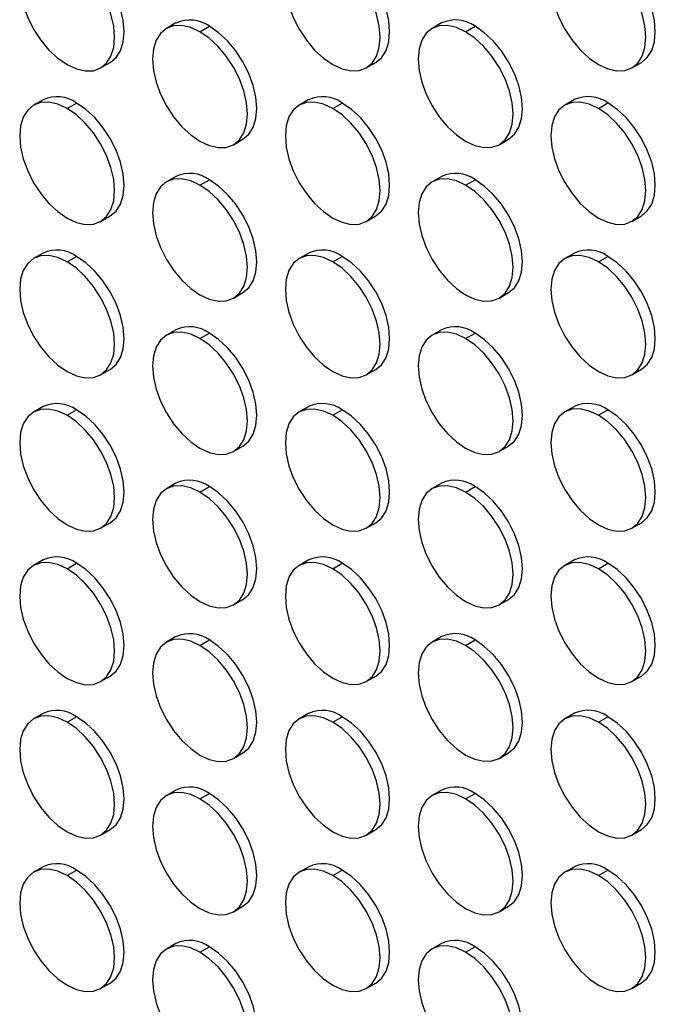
# Model space of a CAD drawing. Header units: millimetres. Extents: x 0 to 2794, y 0 to 2159.
# Tile 16 of 44: x 2088 to 2183, y 1575 to 1722. Entities that reach past the tile are written whole.
import ezdxf

# ---------------------------------------------------------------- set-up
doc = ezdxf.new("R2010")
doc.units = ezdxf.units.MM
doc.header["$LTSCALE"] = 10

msp = doc.modelspace()

# ---------------------------------------------------------------- linework, layer by layer
for p, q in [((2111.31, 1721.29), (2109.9, 1720.47)), ((2150.91, 1721.29), (2149.5, 1720.48)), ((2114.9, 1719.98), (2116.31, 1720.79)), ((2154.5, 1719.98), (2155.91, 1720.8)), ((2100.1, 1714.58), (2101.51, 1715.4)), ((2139.7, 1714.58), (2141.11, 1715.4)), ((2179.3, 1714.59), (2180.71, 1715.4)), ((2091.51, 1709.85), (2090.1, 1709.04)), ((2131.11, 1709.86), (2129.7, 1709.04)), ((2170.71, 1709.86), (2169.3, 1709.05)), ((2095.1, 1708.54), (2096.51, 1709.36)), ((2134.7, 1708.55), (2136.11, 1709.36)), ((2174.3, 1708.55), (2175.71, 1709.37)), ((2119.9, 1703.15), (2121.31, 1703.97)), ((2159.5, 1703.15), (2160.91, 1703.97)), ((2111.31, 1698.43), (2109.9, 1697.61)), ((2114.9, 1697.11), (2116.31, 1697.93)), ((2150.91, 1698.43), (2149.5, 1697.61)), ((2154.5, 1697.12), (2155.91, 1697.93)), ((2100.1, 1691.72), (2101.51, 1692.53)), ((2139.7, 1691.72), (2141.11, 1692.54)), ((2179.3, 1691.72), (2180.71, 1692.54)), ((2091.51, 1686.99), (2090.1, 1686.18)), ((2095.1, 1685.68), (2096.51, 1686.5)), ((2131.11, 1687), (2129.7, 1686.18)), ((2134.7, 1685.68), (2136.11, 1686.5)), ((2170.71, 1687), (2169.3, 1686.18)), ((2174.3, 1685.69), (2175.71, 1686.5)), ((2119.9, 1680.29), (2121.31, 1681.1)), ((2159.5, 1680.29), (2160.91, 1681.11)), ((2111.31, 1675.56), (2109.9, 1674.75)), ((2114.9, 1674.25), (2116.31, 1675.07)), ((2150.91, 1675.57), (2149.5, 1674.75)), ((2154.5, 1674.25), (2155.91, 1675.07)), ((2100.1, 1668.85), (2101.51, 1669.67)), ((2139.7, 1668.86), (2141.11, 1669.67)), ((2179.3, 1668.86), (2180.71, 1669.68)), ((2091.51, 1664.13), (2090.1, 1663.31)), ((2131.11, 1664.13), (2129.7, 1663.32)), ((2170.71, 1664.14), (2169.3, 1663.32)), ((2095.1, 1662.82), (2096.51, 1663.63)), ((2134.7, 1662.82), (2136.11, 1663.64)), ((2174.3, 1662.82), (2175.71, 1663.64)), ((2119.9, 1657.42), (2121.31, 1658.24)), ((2159.5, 1657.43), (2160.91, 1658.24)), ((2111.31, 1652.7), (2109.9, 1651.88)), ((2114.9, 1651.39), (2116.31, 1652.2)), ((2150.91, 1652.7), (2149.5, 1651.89)), ((2154.5, 1651.39), (2155.91, 1652.21)), ((2100.1, 1645.99), (2101.51, 1646.81)), ((2139.7, 1645.99), (2141.11, 1646.81)), ((2179.3, 1646), (2180.71, 1646.82)), ((2091.51, 1641.27), (2090.1, 1640.45)), ((2095.1, 1639.95), (2096.51, 1640.77)), ((2131.11, 1641.27), (2129.7, 1640.45)), ((2134.7, 1639.96), (2136.11, 1640.77)), ((2170.71, 1641.27), (2169.3, 1640.46)), ((2174.3, 1639.96), (2175.71, 1640.78)), ((2119.9, 1634.56), (2121.31, 1635.38)), ((2159.5, 1634.57), (2160.91, 1635.38)), ((2111.31, 1629.84), (2109.9, 1629.02)), ((2114.9, 1628.52), (2116.31, 1629.34)), ((2150.91, 1629.84), (2149.5, 1629.02)), ((2154.5, 1628.53), (2155.91, 1629.34)), ((2100.1, 1623.13), (2101.51, 1623.94)), ((2139.7, 1623.13), (2141.11, 1623.95)), ((2179.3, 1623.14), (2180.71, 1623.95)), ((2091.51, 1618.4), (2090.1, 1617.59)), ((2095.1, 1617.09), (2096.51, 1617.91)), ((2131.11, 1618.41), (2129.7, 1617.59)), ((2134.7, 1617.09), (2136.11, 1617.91)), ((2170.71, 1618.41), (2169.3, 1617.59)), ((2174.3, 1617.1), (2175.71, 1617.91)), ((2119.9, 1611.7), (2121.31, 1612.51)), ((2159.5, 1611.7), (2160.91, 1612.52)), ((2111.31, 1606.97), (2109.9, 1606.16)), ((2150.91, 1606.98), (2149.5, 1606.16)), ((2114.9, 1605.66), (2116.31, 1606.48)), ((2154.5, 1605.66), (2155.91, 1606.48)), ((2100.1, 1600.26), (2101.51, 1601.08)), ((2139.7, 1600.27), (2141.11, 1601.09)), ((2179.3, 1600.27), (2180.71, 1601.09)), ((2091.51, 1595.54), (2090.1, 1594.72)), ((2095.1, 1594.23), (2096.51, 1595.04)), ((2131.11, 1595.54), (2129.7, 1594.73)), ((2134.7, 1594.23), (2136.11, 1595.05)), ((2170.71, 1595.55), (2169.3, 1594.73)), ((2174.3, 1594.24), (2175.71, 1595.05)), ((2119.9, 1588.84), (2121.31, 1589.65)), ((2159.5, 1588.84), (2160.91, 1589.66)), ((2111.31, 1584.11), (2109.9, 1583.29)), ((2114.9, 1582.8), (2116.31, 1583.61)), ((2150.91, 1584.11), (2149.5, 1583.3)), ((2154.5, 1582.8), (2155.91, 1583.62)), ((2100.1, 1577.4), (2101.51, 1578.22)), ((2139.7, 1577.41), (2141.11, 1578.22)), ((2179.3, 1577.41), (2180.71, 1578.23))]:
    msp.add_line(p, q)
at = {"flags": 128}
for points in [[(2095.1, 1731.41), (2093.72, 1732.05), (2092.39, 1732.35), (2091.17, 1732.3), (2090.1, 1731.9), (2089.22, 1731.17), (2088.57, 1730.14), (2088.16, 1728.84), (2088.03, 1727.32), (2088.16, 1725.65), (2088.57, 1723.89), (2089.22, 1722.1), (2090.1, 1720.35), (2091.17, 1718.72), (2092.39, 1717.26), (2093.72, 1716.03), (2095.1, 1715.08)], [(2095.1, 1715.08), (2096.48, 1714.44), (2097.81, 1714.14), (2099.03, 1714.18), (2100.1, 1714.58), (2100.98, 1715.31), (2101.63, 1716.35), (2102.04, 1717.64), (2102.17, 1719.16), (2102.04, 1720.83), (2101.63, 1722.59), (2100.98, 1724.38), (2100.1, 1726.13), (2099.03, 1727.76), (2097.81, 1729.22), (2096.48, 1730.45), (2095.1, 1731.41)], [(2101.51, 1715.4), (2101.51, 1715.4), (2102.39, 1716.13), (2103.05, 1717.16), (2103.45, 1718.46), (2103.59, 1719.98), (2103.45, 1721.65), (2103.05, 1723.41), (2102.39, 1725.2), (2101.51, 1726.94), (2100.44, 1728.58), (2099.22, 1730.04), (2097.89, 1731.27), (2096.51, 1732.22)], [(2134.7, 1731.41), (2133.32, 1732.05), (2131.99, 1732.35), (2130.77, 1732.3), (2129.7, 1731.91), (2128.82, 1731.18), (2128.17, 1730.14), (2127.76, 1728.84), (2127.63, 1727.33), (2127.76, 1725.66), (2128.17, 1723.89), (2128.82, 1722.1), (2129.7, 1720.36), (2130.77, 1718.72), (2131.99, 1717.26), (2133.32, 1716.03), (2134.7, 1715.08)], [(2134.7, 1715.08), (2136.08, 1714.44), (2137.4, 1714.14), (2138.63, 1714.19), (2139.7, 1714.58), (2140.58, 1715.31), (2141.23, 1716.35), (2141.63, 1717.65), (2141.77, 1719.16), (2141.63, 1720.83), (2141.23, 1722.6), (2140.58, 1724.39), (2139.7, 1726.13), (2138.63, 1727.77), (2137.4, 1729.23), (2136.08, 1730.46), (2134.7, 1731.41)], [(2141.11, 1715.4), (2141.11, 1715.4), (2141.99, 1716.13), (2142.65, 1717.17), (2143.05, 1718.46), (2143.18, 1719.98), (2143.05, 1721.65), (2142.65, 1723.41), (2141.99, 1725.2), (2141.11, 1726.95), (2140.04, 1728.58), (2138.82, 1730.04), (2137.49, 1731.27), (2136.11, 1732.23)], [(2174.3, 1731.41), (2172.92, 1732.05), (2171.59, 1732.35), (2170.37, 1732.31), (2169.3, 1731.91), (2168.42, 1731.18), (2167.76, 1730.14), (2167.36, 1728.85), (2167.22, 1727.33), (2167.36, 1725.66), (2167.76, 1723.9), (2168.42, 1722.11), (2169.3, 1720.36), (2170.37, 1718.73), (2171.59, 1717.27), (2172.92, 1716.04), (2174.3, 1715.08)], [(2174.3, 1715.08), (2175.68, 1714.44), (2177, 1714.14), (2178.22, 1714.19), (2179.3, 1714.59), (2180.18, 1715.32), (2180.83, 1716.35), (2181.23, 1717.65), (2181.37, 1719.17), (2181.23, 1720.84), (2180.83, 1722.6), (2180.18, 1724.39), (2179.3, 1726.14), (2178.22, 1727.77), (2177, 1729.23), (2175.68, 1730.46), (2174.3, 1731.41)], [(2180.71, 1715.4), (2180.71, 1715.4), (2181.59, 1716.13), (2182.24, 1717.17), (2182.65, 1718.47), (2182.78, 1719.98), (2182.65, 1721.65), (2182.24, 1723.42), (2181.59, 1725.21), (2180.71, 1726.95), (2179.64, 1728.59), (2178.42, 1730.05), (2177.09, 1731.28), (2175.71, 1732.23)], [(2114.9, 1719.98), (2113.52, 1720.62), (2112.19, 1720.92), (2110.97, 1720.87), (2109.9, 1720.47), (2109.02, 1719.74), (2108.37, 1718.71), (2107.96, 1717.41), (2107.83, 1715.89), (2107.96, 1714.22), (2108.37, 1712.46), (2109.02, 1710.67), (2109.9, 1708.92), (2110.97, 1707.29), (2112.19, 1705.83), (2113.52, 1704.6), (2114.9, 1703.65)], [(2114.9, 1703.65), (2116.28, 1703.01), (2117.61, 1702.71), (2118.83, 1702.75), (2119.9, 1703.15), (2120.78, 1703.88), (2121.43, 1704.92), (2121.83, 1706.21), (2121.97, 1707.73), (2121.83, 1709.4), (2121.43, 1711.16), (2120.78, 1712.95), (2119.9, 1714.7), (2118.83, 1716.33), (2117.61, 1717.79), (2116.28, 1719.02), (2114.9, 1719.98)], [(2121.31, 1703.97), (2121.31, 1703.97), (2122.19, 1704.7), (2122.85, 1705.73), (2123.25, 1707.03), (2123.38, 1708.55), (2123.25, 1710.22), (2122.85, 1711.98), (2122.19, 1713.77), (2121.31, 1715.52), (2120.24, 1717.15), (2119.02, 1718.61), (2117.69, 1719.84), (2116.31, 1720.79)], [(2154.5, 1719.98), (2153.12, 1720.62), (2151.79, 1720.92), (2150.57, 1720.87), (2149.5, 1720.48), (2148.62, 1719.75), (2147.96, 1718.71), (2147.56, 1717.41), (2147.43, 1715.9), (2147.56, 1714.23), (2147.96, 1712.46), (2148.62, 1710.67), (2149.5, 1708.93), (2150.57, 1707.29), (2151.79, 1705.83), (2153.12, 1704.6), (2154.5, 1703.65)], [(2154.5, 1703.65), (2155.88, 1703.01), (2157.2, 1702.71), (2158.43, 1702.76), (2159.5, 1703.15), (2160.38, 1703.88), (2161.03, 1704.92), (2161.43, 1706.22), (2161.57, 1707.73), (2161.43, 1709.4), (2161.03, 1711.17), (2160.38, 1712.96), (2159.5, 1714.7), (2158.43, 1716.34), (2157.2, 1717.8), (2155.88, 1719.03), (2154.5, 1719.98)], [(2160.91, 1703.97), (2160.91, 1703.97), (2161.79, 1704.7), (2162.44, 1705.74), (2162.85, 1707.04), (2162.98, 1708.55), (2162.85, 1710.22), (2162.44, 1711.99), (2161.79, 1713.77), (2160.91, 1715.52), (2159.84, 1717.15), (2158.62, 1718.61), (2157.29, 1719.84), (2155.91, 1720.8)], [(2095.1, 1708.54), (2093.72, 1709.18), (2092.39, 1709.48), (2091.17, 1709.44), (2090.1, 1709.04), (2089.22, 1708.31), (2088.57, 1707.27), (2088.16, 1705.97), (2088.03, 1704.46), (2088.16, 1702.79), (2088.57, 1701.02), (2089.22, 1699.24), (2090.1, 1697.49), (2091.17, 1695.86), (2092.39, 1694.4), (2093.72, 1693.17), (2095.1, 1692.21)], [(2134.7, 1708.55), (2133.32, 1709.19), (2131.99, 1709.49), (2130.77, 1709.44), (2129.7, 1709.04), (2128.82, 1708.31), (2128.17, 1707.28), (2127.76, 1705.98), (2127.63, 1704.46), (2127.76, 1702.79), (2128.17, 1701.03), (2128.82, 1699.24), (2129.7, 1697.49), (2130.77, 1695.86), (2131.99, 1694.4), (2133.32, 1693.17), (2134.7, 1692.22)], [(2174.3, 1708.55), (2172.92, 1709.19), (2171.59, 1709.49), (2170.37, 1709.44), (2169.3, 1709.05), (2168.42, 1708.32), (2167.76, 1707.28), (2167.36, 1705.98), (2167.22, 1704.47), (2167.36, 1702.8), (2167.76, 1701.03), (2168.42, 1699.24), (2169.3, 1697.5), (2170.37, 1695.86), (2171.59, 1694.4), (2172.92, 1693.17), (2174.3, 1692.22)], [(2095.1, 1692.21), (2096.48, 1691.57), (2097.81, 1691.27), (2099.03, 1691.32), (2100.1, 1691.72), (2100.98, 1692.45), (2101.63, 1693.48), (2102.04, 1694.78), (2102.17, 1696.3), (2102.04, 1697.97), (2101.63, 1699.73), (2100.98, 1701.52), (2100.1, 1703.27), (2099.03, 1704.9), (2097.81, 1706.36), (2096.48, 1707.59), (2095.1, 1708.54)], [(2101.51, 1692.53), (2101.51, 1692.53), (2102.39, 1693.26), (2103.05, 1694.3), (2103.45, 1695.6), (2103.59, 1697.11), (2103.45, 1698.78), (2103.05, 1700.55), (2102.39, 1702.34), (2101.51, 1704.08), (2100.44, 1705.72), (2099.22, 1707.18), (2097.89, 1708.41), (2096.51, 1709.36)], [(2134.7, 1692.22), (2136.08, 1691.58), (2137.4, 1691.28), (2138.63, 1691.32), (2139.7, 1691.72), (2140.58, 1692.45), (2141.23, 1693.49), (2141.63, 1694.79), (2141.77, 1696.3), (2141.63, 1697.97), (2141.23, 1699.74), (2140.58, 1701.52), (2139.7, 1703.27), (2138.63, 1704.9), (2137.4, 1706.36), (2136.08, 1707.59), (2134.7, 1708.55)], [(2141.11, 1692.54), (2141.11, 1692.54), (2141.99, 1693.27), (2142.65, 1694.3), (2143.05, 1695.6), (2143.18, 1697.12), (2143.05, 1698.79), (2142.65, 1700.55), (2141.99, 1702.34), (2141.11, 1704.09), (2140.04, 1705.72), (2138.82, 1707.18), (2137.49, 1708.41), (2136.11, 1709.36)], [(2174.3, 1692.22), (2175.68, 1691.58), (2177, 1691.28), (2178.22, 1691.33), (2179.3, 1691.73), (2180.18, 1692.45), (2180.83, 1693.49), (2181.23, 1694.79), (2181.37, 1696.3), (2181.23, 1697.97), (2180.83, 1699.74), (2180.18, 1701.53), (2179.3, 1703.27), (2178.22, 1704.91), (2177, 1706.37), (2175.68, 1707.6), (2174.3, 1708.55)], [(2180.71, 1692.54), (2180.71, 1692.54), (2181.59, 1693.27), (2182.24, 1694.31), (2182.65, 1695.61), (2182.78, 1697.12), (2182.65, 1698.79), (2182.24, 1700.56), (2181.59, 1702.34), (2180.71, 1704.09), (2179.64, 1705.72), (2178.42, 1707.18), (2177.09, 1708.41), (2175.71, 1709.37)], [(2114.9, 1697.11), (2113.52, 1697.75), (2112.19, 1698.05), (2110.97, 1698.01), (2109.9, 1697.61), (2109.02, 1696.88), (2108.37, 1695.84), (2107.96, 1694.54), (2107.83, 1693.03), (2107.96, 1691.36), (2108.37, 1689.59), (2109.02, 1687.81), (2109.9, 1686.06), (2110.97, 1684.43), (2112.19, 1682.97), (2113.52, 1681.74), (2114.9, 1680.78)], [(2121.31, 1681.1), (2121.31, 1681.1), (2122.19, 1681.83), (2122.85, 1682.87), (2123.25, 1684.17), (2123.38, 1685.68), (2123.25, 1687.35), (2122.85, 1689.12), (2122.19, 1690.91), (2121.31, 1692.65), (2120.24, 1694.29), (2119.02, 1695.75), (2117.69, 1696.98), (2116.31, 1697.93)], [(2154.5, 1697.12), (2153.12, 1697.76), (2151.79, 1698.06), (2150.57, 1698.01), (2149.5, 1697.61), (2148.62, 1696.88), (2147.96, 1695.85), (2147.56, 1694.55), (2147.43, 1693.03), (2147.56, 1691.36), (2147.96, 1689.6), (2148.62, 1687.81), (2149.5, 1686.06), (2150.57, 1684.43), (2151.79, 1682.97), (2153.12, 1681.74), (2154.5, 1680.79)], [(2160.91, 1681.11), (2160.91, 1681.11), (2161.79, 1681.84), (2162.44, 1682.87), (2162.85, 1684.17), (2162.98, 1685.69), (2162.85, 1687.36), (2162.44, 1689.12), (2161.79, 1690.91), (2160.91, 1692.66), (2159.84, 1694.29), (2158.62, 1695.75), (2157.29, 1696.98), (2155.91, 1697.93)], [(2114.9, 1680.78), (2116.28, 1680.14), (2117.61, 1679.84), (2118.83, 1679.89), (2119.9, 1680.29), (2120.78, 1681.02), (2121.43, 1682.05), (2121.83, 1683.35), (2121.97, 1684.87), (2121.83, 1686.54), (2121.43, 1688.3), (2120.78, 1690.09), (2119.9, 1691.84), (2118.83, 1693.47), (2117.61, 1694.93), (2116.28, 1696.16), (2114.9, 1697.11)], [(2154.5, 1680.79), (2155.88, 1680.15), (2157.2, 1679.85), (2158.43, 1679.89), (2159.5, 1680.29), (2160.38, 1681.02), (2161.03, 1682.06), (2161.43, 1683.36), (2161.57, 1684.87), (2161.43, 1686.54), (2161.03, 1688.31), (2160.38, 1690.09), (2159.5, 1691.84), (2158.43, 1693.47), (2157.2, 1694.93), (2155.88, 1696.16), (2154.5, 1697.12)], [(2095.1, 1685.68), (2093.72, 1686.32), (2092.39, 1686.62), (2091.17, 1686.57), (2090.1, 1686.18), (2089.22, 1685.45), (2088.57, 1684.41), (2088.16, 1683.11), (2088.03, 1681.6), (2088.16, 1679.93), (2088.57, 1678.16), (2089.22, 1676.37), (2090.1, 1674.63), (2091.17, 1672.99), (2092.39, 1671.53), (2093.72, 1670.3), (2095.1, 1669.35)], [(2101.51, 1669.67), (2101.51, 1669.67), (2102.39, 1670.4), (2103.05, 1671.44), (2103.45, 1672.73), (2103.59, 1674.25), (2103.45, 1675.92), (2103.05, 1677.68), (2102.39, 1679.47), (2101.51, 1681.22), (2100.44, 1682.85), (2099.22, 1684.31), (2097.89, 1685.54), (2096.51, 1686.5)], [(2134.7, 1685.68), (2133.32, 1686.32), (2131.99, 1686.62), (2130.77, 1686.58), (2129.7, 1686.18), (2128.82, 1685.45), (2128.17, 1684.41), (2127.76, 1683.12), (2127.63, 1681.6), (2127.76, 1679.93), (2128.17, 1678.17), (2128.82, 1676.38), (2129.7, 1674.63), (2130.77, 1673), (2131.99, 1671.54), (2133.32, 1670.31), (2134.7, 1669.35)], [(2141.11, 1669.67), (2141.11, 1669.67), (2141.99, 1670.4), (2142.65, 1671.44), (2143.05, 1672.74), (2143.18, 1674.25), (2143.05, 1675.92), (2142.65, 1677.69), (2141.99, 1679.48), (2141.11, 1681.22), (2140.04, 1682.86), (2138.82, 1684.32), (2137.49, 1685.55), (2136.11, 1686.5)], [(2174.3, 1685.69), (2172.92, 1686.33), (2171.59, 1686.63), (2170.37, 1686.58), (2169.3, 1686.18), (2168.42, 1685.45), (2167.76, 1684.42), (2167.36, 1683.12), (2167.22, 1681.6), (2167.36, 1679.93), (2167.76, 1678.17), (2168.42, 1676.38), (2169.3, 1674.63), (2170.37, 1673), (2171.59, 1671.54), (2172.92, 1670.31), (2174.3, 1669.36)], [(2180.71, 1669.68), (2180.71, 1669.68), (2181.59, 1670.41), (2182.24, 1671.44), (2182.65, 1672.74), (2182.78, 1674.26), (2182.65, 1675.93), (2182.24, 1677.69), (2181.59, 1679.48), (2180.71, 1681.23), (2179.64, 1682.86), (2178.42, 1684.32), (2177.09, 1685.55), (2175.71, 1686.5)], [(2095.1, 1669.35), (2096.48, 1668.71), (2097.81, 1668.41), (2099.03, 1668.46), (2100.1, 1668.85), (2100.98, 1669.58), (2101.63, 1670.62), (2102.04, 1671.92), (2102.17, 1673.43), (2102.04, 1675.1), (2101.63, 1676.87), (2100.98, 1678.66), (2100.1, 1680.4), (2099.03, 1682.04), (2097.81, 1683.5), (2096.48, 1684.73), (2095.1, 1685.68)], [(2134.7, 1669.35), (2136.08, 1668.71), (2137.4, 1668.41), (2138.63, 1668.46), (2139.7, 1668.86), (2140.58, 1669.59), (2141.23, 1670.62), (2141.63, 1671.92), (2141.77, 1673.44), (2141.63, 1675.11), (2141.23, 1676.87), (2140.58, 1678.66), (2139.7, 1680.41), (2138.63, 1682.04), (2137.4, 1683.5), (2136.08, 1684.73), (2134.7, 1685.68)], [(2174.3, 1669.36), (2175.68, 1668.72), (2177, 1668.42), (2178.22, 1668.47), (2179.3, 1668.86), (2180.18, 1669.59), (2180.83, 1670.63), (2181.23, 1671.93), (2181.37, 1673.44), (2181.23, 1675.11), (2180.83, 1676.88), (2180.18, 1678.66), (2179.3, 1680.41), (2178.22, 1682.04), (2177, 1683.5), (2175.68, 1684.73), (2174.3, 1685.69)], [(2114.9, 1674.25), (2113.52, 1674.89), (2112.19, 1675.19), (2110.97, 1675.14), (2109.9, 1674.75), (2109.02, 1674.02), (2108.37, 1672.98), (2107.96, 1671.68), (2107.83, 1670.17), (2107.96, 1668.5), (2108.37, 1666.73), (2109.02, 1664.94), (2109.9, 1663.2), (2110.97, 1661.56), (2112.19, 1660.1), (2113.52, 1658.87), (2114.9, 1657.92)], [(2114.9, 1657.92), (2116.28, 1657.28), (2117.61, 1656.98), (2118.83, 1657.03), (2119.9, 1657.42), (2120.78, 1658.15), (2121.43, 1659.19), (2121.83, 1660.49), (2121.97, 1662), (2121.83, 1663.67), (2121.43, 1665.44), (2120.78, 1667.23), (2119.9, 1668.97), (2118.83, 1670.61), (2117.61, 1672.07), (2116.28, 1673.3), (2114.9, 1674.25)], [(2121.31, 1658.24), (2121.31, 1658.24), (2122.19, 1658.97), (2122.85, 1660.01), (2123.25, 1661.31), (2123.38, 1662.82), (2123.25, 1664.49), (2122.85, 1666.26), (2122.19, 1668.04), (2121.31, 1669.79), (2120.24, 1671.42), (2119.02, 1672.88), (2117.69, 1674.11), (2116.31, 1675.07)], [(2154.5, 1674.25), (2153.12, 1674.89), (2151.79, 1675.19), (2150.57, 1675.15), (2149.5, 1674.75), (2148.62, 1674.02), (2147.96, 1672.98), (2147.56, 1671.69), (2147.43, 1670.17), (2147.56, 1668.5), (2147.96, 1666.74), (2148.62, 1664.95), (2149.5, 1663.2), (2150.57, 1661.57), (2151.79, 1660.11), (2153.12, 1658.88), (2154.5, 1657.92)], [(2154.5, 1657.92), (2155.88, 1657.28), (2157.2, 1656.98), (2158.43, 1657.03), (2159.5, 1657.43), (2160.38, 1658.16), (2161.03, 1659.19), (2161.43, 1660.49), (2161.57, 1662.01), (2161.43, 1663.68), (2161.03, 1665.44), (2160.38, 1667.23), (2159.5, 1668.98), (2158.43, 1670.61), (2157.2, 1672.07), (2155.88, 1673.3), (2154.5, 1674.25)], [(2160.91, 1658.24), (2160.91, 1658.25), (2161.79, 1658.97), (2162.44, 1660.01), (2162.85, 1661.31), (2162.98, 1662.82), (2162.85, 1664.49), (2162.44, 1666.26), (2161.79, 1668.05), (2160.91, 1669.79), (2159.84, 1671.43), (2158.62, 1672.89), (2157.29, 1674.12), (2155.91, 1675.07)], [(2095.1, 1662.82), (2093.72, 1663.46), (2092.39, 1663.76), (2091.17, 1663.71), (2090.1, 1663.31), (2089.22, 1662.58), (2088.57, 1661.55), (2088.16, 1660.25), (2088.03, 1658.73), (2088.16, 1657.06), (2088.57, 1655.3), (2089.22, 1653.51), (2090.1, 1651.76), (2091.17, 1650.13), (2092.39, 1648.67), (2093.72, 1647.44), (2095.1, 1646.49)], [(2095.1, 1646.49), (2096.48, 1645.85), (2097.81, 1645.55), (2099.03, 1645.59), (2100.1, 1645.99), (2100.98, 1646.72), (2101.63, 1647.76), (2102.04, 1649.06), (2102.17, 1650.57), (2102.04, 1652.24), (2101.63, 1654.01), (2100.98, 1655.79), (2100.1, 1657.54), (2099.03, 1659.17), (2097.81, 1660.63), (2096.48, 1661.86), (2095.1, 1662.82)], [(2101.51, 1646.81), (2101.51, 1646.81), (2102.39, 1647.54), (2103.05, 1648.57), (2103.45, 1649.87), (2103.59, 1651.39), (2103.45, 1653.06), (2103.05, 1654.82), (2102.39, 1656.61), (2101.51, 1658.36), (2100.44, 1659.99), (2099.22, 1661.45), (2097.89, 1662.68), (2096.51, 1663.63)], [(2134.7, 1662.82), (2133.32, 1663.46), (2131.99, 1663.76), (2130.77, 1663.71), (2129.7, 1663.32), (2128.82, 1662.59), (2128.17, 1661.55), (2127.76, 1660.25), (2127.63, 1658.74), (2127.76, 1657.07), (2128.17, 1655.3), (2128.82, 1653.51), (2129.7, 1651.77), (2130.77, 1650.13), (2131.99, 1648.67), (2133.32, 1647.44), (2134.7, 1646.49)], [(2134.7, 1646.49), (2136.08, 1645.85), (2137.4, 1645.55), (2138.63, 1645.6), (2139.7, 1646), (2140.58, 1646.72), (2141.23, 1647.76), (2141.63, 1649.06), (2141.77, 1650.57), (2141.63, 1652.24), (2141.23, 1654.01), (2140.58, 1655.8), (2139.7, 1657.54), (2138.63, 1659.18), (2137.4, 1660.64), (2136.08, 1661.87), (2134.7, 1662.82)], [(2141.11, 1646.81), (2141.11, 1646.81), (2141.99, 1647.54), (2142.65, 1648.58), (2143.05, 1649.88), (2143.18, 1651.39), (2143.05, 1653.06), (2142.65, 1654.83), (2141.99, 1656.61), (2141.11, 1658.36), (2140.04, 1659.99), (2138.82, 1661.45), (2137.49, 1662.68), (2136.11, 1663.64)], [(2174.3, 1662.82), (2172.92, 1663.46), (2171.59, 1663.77), (2170.37, 1663.72), (2169.3, 1663.32), (2168.42, 1662.59), (2167.76, 1661.56), (2167.36, 1660.26), (2167.22, 1658.74), (2167.36, 1657.07), (2167.76, 1655.31), (2168.42, 1653.52), (2169.3, 1651.77), (2170.37, 1650.14), (2171.59, 1648.68), (2172.92, 1647.45), (2174.3, 1646.49)], [(2174.3, 1646.49), (2175.68, 1645.85), (2177, 1645.55), (2178.22, 1645.6), (2179.3, 1646), (2180.18, 1646.73), (2180.83, 1647.76), (2181.23, 1649.06), (2181.37, 1650.58), (2181.23, 1652.25), (2180.83, 1654.01), (2180.18, 1655.8), (2179.3, 1657.55), (2178.22, 1659.18), (2177, 1660.64), (2175.68, 1661.87), (2174.3, 1662.82)], [(2180.71, 1646.82), (2180.71, 1646.82), (2181.59, 1647.55), (2182.24, 1648.58), (2182.65, 1649.88), (2182.78, 1651.39), (2182.65, 1653.06), (2182.24, 1654.83), (2181.59, 1656.62), (2180.71, 1658.36), (2179.64, 1660), (2178.42, 1661.46), (2177.09, 1662.69), (2175.71, 1663.64)], [(2114.9, 1651.39), (2113.52, 1652.03), (2112.19, 1652.33), (2110.97, 1652.28), (2109.9, 1651.88), (2109.02, 1651.15), (2108.37, 1650.12), (2107.96, 1648.82), (2107.83, 1647.3), (2107.96, 1645.63), (2108.37, 1643.87), (2109.02, 1642.08), (2109.9, 1640.33), (2110.97, 1638.7), (2112.19, 1637.24), (2113.52, 1636.01), (2114.9, 1635.06)], [(2121.31, 1635.38), (2121.31, 1635.38), (2122.19, 1636.11), (2122.85, 1637.14), (2123.25, 1638.44), (2123.38, 1639.96), (2123.25, 1641.63), (2122.85, 1643.39), (2122.19, 1645.18), (2121.31, 1646.93), (2120.24, 1648.56), (2119.02, 1650.02), (2117.69, 1651.25), (2116.31, 1652.2)], [(2154.5, 1651.39), (2153.12, 1652.03), (2151.79, 1652.33), (2150.57, 1652.28), (2149.5, 1651.89), (2148.62, 1651.16), (2147.96, 1650.12), (2147.56, 1648.82), (2147.43, 1647.31), (2147.56, 1645.64), (2147.96, 1643.87), (2148.62, 1642.08), (2149.5, 1640.34), (2150.57, 1638.7), (2151.79, 1637.24), (2153.12, 1636.01), (2154.5, 1635.06)], [(2160.91, 1635.38), (2160.91, 1635.38), (2161.79, 1636.11), (2162.44, 1637.15), (2162.85, 1638.45), (2162.98, 1639.96), (2162.85, 1641.63), (2162.44, 1643.4), (2161.79, 1645.18), (2160.91, 1646.93), (2159.84, 1648.56), (2158.62, 1650.02), (2157.29, 1651.25), (2155.91, 1652.21)], [(2114.9, 1635.06), (2116.28, 1634.42), (2117.61, 1634.12), (2118.83, 1634.16), (2119.9, 1634.56), (2120.78, 1635.29), (2121.43, 1636.33), (2121.83, 1637.63), (2121.97, 1639.14), (2121.83, 1640.81), (2121.43, 1642.58), (2120.78, 1644.36), (2119.9, 1646.11), (2118.83, 1647.74), (2117.61, 1649.2), (2116.28, 1650.43), (2114.9, 1651.39)], [(2154.5, 1635.06), (2155.88, 1634.42), (2157.2, 1634.12), (2158.43, 1634.17), (2159.5, 1634.57), (2160.38, 1635.3), (2161.03, 1636.33), (2161.43, 1637.63), (2161.57, 1639.14), (2161.43, 1640.82), (2161.03, 1642.58), (2160.38, 1644.37), (2159.5, 1646.11), (2158.43, 1647.75), (2157.2, 1649.21), (2155.88, 1650.44), (2154.5, 1651.39)], [(2095.1, 1639.95), (2093.72, 1640.59), (2092.39, 1640.89), (2091.17, 1640.85), (2090.1, 1640.45), (2089.22, 1639.72), (2088.57, 1638.68), (2088.16, 1637.39), (2088.03, 1635.87), (2088.16, 1634.2), (2088.57, 1632.44), (2089.22, 1630.65), (2090.1, 1628.9), (2091.17, 1627.27), (2092.39, 1625.81), (2093.72, 1624.58), (2095.1, 1623.62)], [(2101.51, 1623.94), (2101.51, 1623.94), (2102.39, 1624.67), (2103.05, 1625.71), (2103.45, 1627.01), (2103.59, 1628.52), (2103.45, 1630.19), (2103.05, 1631.96), (2102.39, 1633.75), (2101.51, 1635.49), (2100.44, 1637.13), (2099.22, 1638.59), (2097.89, 1639.82), (2096.51, 1640.77)], [(2134.7, 1639.96), (2133.32, 1640.6), (2131.99, 1640.9), (2130.77, 1640.85), (2129.7, 1640.45), (2128.82, 1639.72), (2128.17, 1638.69), (2127.76, 1637.39), (2127.63, 1635.87), (2127.76, 1634.2), (2128.17, 1632.44), (2128.82, 1630.65), (2129.7, 1628.9), (2130.77, 1627.27), (2131.99, 1625.81), (2133.32, 1624.58), (2134.7, 1623.63)], [(2141.11, 1623.95), (2141.11, 1623.95), (2141.99, 1624.68), (2142.65, 1625.71), (2143.05, 1627.01), (2143.18, 1628.53), (2143.05, 1630.2), (2142.65, 1631.96), (2141.99, 1633.75), (2141.11, 1635.5), (2140.04, 1637.13), (2138.82, 1638.59), (2137.49, 1639.82), (2136.11, 1640.77)], [(2174.3, 1639.96), (2172.92, 1640.6), (2171.59, 1640.9), (2170.37, 1640.85), (2169.3, 1640.46), (2168.42, 1639.73), (2167.76, 1638.69), (2167.36, 1637.39), (2167.22, 1635.88), (2167.36, 1634.21), (2167.76, 1632.44), (2168.42, 1630.65), (2169.3, 1628.91), (2170.37, 1627.27), (2171.59, 1625.81), (2172.92, 1624.58), (2174.3, 1623.63)], [(2180.71, 1623.95), (2180.71, 1623.95), (2181.59, 1624.68), (2182.24, 1625.72), (2182.65, 1627.02), (2182.78, 1628.53), (2182.65, 1630.2), (2182.24, 1631.97), (2181.59, 1633.75), (2180.71, 1635.5), (2179.64, 1637.13), (2178.42, 1638.59), (2177.09, 1639.82), (2175.71, 1640.78)], [(2095.1, 1623.62), (2096.48, 1622.98), (2097.81, 1622.68), (2099.03, 1622.73), (2100.1, 1623.13), (2100.98, 1623.86), (2101.63, 1624.89), (2102.04, 1626.19), (2102.17, 1627.71), (2102.04, 1629.38), (2101.63, 1631.14), (2100.98, 1632.93), (2100.1, 1634.68), (2099.03, 1636.31), (2097.81, 1637.77), (2096.48, 1639), (2095.1, 1639.95)], [(2134.7, 1623.63), (2136.08, 1622.99), (2137.4, 1622.69), (2138.63, 1622.74), (2139.7, 1623.13), (2140.58, 1623.86), (2141.23, 1624.9), (2141.63, 1626.2), (2141.77, 1627.71), (2141.63, 1629.38), (2141.23, 1631.15), (2140.58, 1632.93), (2139.7, 1634.68), (2138.63, 1636.31), (2137.4, 1637.77), (2136.08, 1639), (2134.7, 1639.96)], [(2174.3, 1623.63), (2175.68, 1622.99), (2177, 1622.69), (2178.22, 1622.74), (2179.3, 1623.14), (2180.18, 1623.87), (2180.83, 1624.9), (2181.23, 1626.2), (2181.37, 1627.71), (2181.23, 1629.39), (2180.83, 1631.15), (2180.18, 1632.94), (2179.3, 1634.68), (2178.22, 1636.32), (2177, 1637.78), (2175.68, 1639.01), (2174.3, 1639.96)], [(2114.9, 1628.52), (2113.52, 1629.16), (2112.19, 1629.46), (2110.97, 1629.42), (2109.9, 1629.02), (2109.02, 1628.29), (2108.37, 1627.25), (2107.96, 1625.96), (2107.83, 1624.44), (2107.96, 1622.77), (2108.37, 1621.01), (2109.02, 1619.22), (2109.9, 1617.47), (2110.97, 1615.84), (2112.19, 1614.38), (2113.52, 1613.15), (2114.9, 1612.19)], [(2121.31, 1612.51), (2121.31, 1612.52), (2122.19, 1613.24), (2122.85, 1614.28), (2123.25, 1615.58), (2123.38, 1617.09), (2123.25, 1618.76), (2122.85, 1620.53), (2122.19, 1622.32), (2121.31, 1624.06), (2120.24, 1625.7), (2119.02, 1627.16), (2117.69, 1628.39), (2116.31, 1629.34)], [(2154.5, 1628.53), (2153.12, 1629.17), (2151.79, 1629.47), (2150.57, 1629.42), (2149.5, 1629.02), (2148.62, 1628.29), (2147.96, 1627.26), (2147.56, 1625.96), (2147.43, 1624.44), (2147.56, 1622.77), (2147.96, 1621.01), (2148.62, 1619.22), (2149.5, 1617.48), (2150.57, 1615.84), (2151.79, 1614.38), (2153.12, 1613.15), (2154.5, 1612.2)], [(2160.91, 1612.52), (2160.91, 1612.52), (2161.79, 1613.25), (2162.44, 1614.28), (2162.85, 1615.58), (2162.98, 1617.1), (2162.85, 1618.77), (2162.44, 1620.53), (2161.79, 1622.32), (2160.91, 1624.07), (2159.84, 1625.7), (2158.62, 1627.16), (2157.29, 1628.39), (2155.91, 1629.34)], [(2114.9, 1612.19), (2116.28, 1611.55), (2117.61, 1611.25), (2118.83, 1611.3), (2119.9, 1611.7), (2120.78, 1612.43), (2121.43, 1613.46), (2121.83, 1614.76), (2121.97, 1616.28), (2121.83, 1617.95), (2121.43, 1619.71), (2120.78, 1621.5), (2119.9, 1623.25), (2118.83, 1624.88), (2117.61, 1626.34), (2116.28, 1627.57), (2114.9, 1628.52)], [(2154.5, 1612.2), (2155.88, 1611.56), (2157.2, 1611.26), (2158.43, 1611.31), (2159.5, 1611.7), (2160.38, 1612.43), (2161.03, 1613.47), (2161.43, 1614.77), (2161.57, 1616.28), (2161.43, 1617.95), (2161.03, 1619.72), (2160.38, 1621.5), (2159.5, 1623.25), (2158.43, 1624.88), (2157.2, 1626.34), (2155.88, 1627.57), (2154.5, 1628.53)], [(2095.1, 1617.09), (2093.72, 1617.73), (2092.39, 1618.03), (2091.17, 1617.98), (2090.1, 1617.59), (2089.22, 1616.86), (2088.57, 1615.82), (2088.16, 1614.52), (2088.03, 1613.01), (2088.16, 1611.34), (2088.57, 1609.57), (2089.22, 1607.78), (2090.1, 1606.04), (2091.17, 1604.4), (2092.39, 1602.94), (2093.72, 1601.71), (2095.1, 1600.76)], [(2095.1, 1600.76), (2096.48, 1600.12), (2097.81, 1599.82), (2099.03, 1599.87), (2100.1, 1600.27), (2100.98, 1600.99), (2101.63, 1602.03), (2102.04, 1603.33), (2102.17, 1604.84), (2102.04, 1606.51), (2101.63, 1608.28), (2100.98, 1610.07), (2100.1, 1611.81), (2099.03, 1613.45), (2097.81, 1614.91), (2096.48, 1616.14), (2095.1, 1617.09)], [(2101.51, 1601.08), (2101.51, 1601.08), (2102.39, 1601.81), (2103.05, 1602.85), (2103.45, 1604.15), (2103.59, 1605.66), (2103.45, 1607.33), (2103.05, 1609.1), (2102.39, 1610.88), (2101.51, 1612.63), (2100.44, 1614.26), (2099.22, 1615.72), (2097.89, 1616.95), (2096.51, 1617.91)], [(2134.7, 1617.09), (2133.32, 1617.73), (2131.99, 1618.04), (2130.77, 1617.99), (2129.7, 1617.59), (2128.82, 1616.86), (2128.17, 1615.83), (2127.76, 1614.53), (2127.63, 1613.01), (2127.76, 1611.34), (2128.17, 1609.58), (2128.82, 1607.79), (2129.7, 1606.04), (2130.77, 1604.41), (2131.99, 1602.95), (2133.32, 1601.72), (2134.7, 1600.76)], [(2134.7, 1600.76), (2136.08, 1600.12), (2137.4, 1599.82), (2138.63, 1599.87), (2139.7, 1600.27), (2140.58, 1601), (2141.23, 1602.03), (2141.63, 1603.33), (2141.77, 1604.85), (2141.63, 1606.52), (2141.23, 1608.28), (2140.58, 1610.07), (2139.7, 1611.82), (2138.63, 1613.45), (2137.4, 1614.91), (2136.08, 1616.14), (2134.7, 1617.09)], [(2141.11, 1601.09), (2141.11, 1601.09), (2141.99, 1601.82), (2142.65, 1602.85), (2143.05, 1604.15), (2143.18, 1605.66), (2143.05, 1607.33), (2142.65, 1609.1), (2141.99, 1610.89), (2141.11, 1612.63), (2140.04, 1614.27), (2138.82, 1615.73), (2137.49, 1616.96), (2136.11, 1617.91)], [(2174.3, 1617.1), (2172.92, 1617.74), (2171.59, 1618.04), (2170.37, 1617.99), (2169.3, 1617.59), (2168.42, 1616.86), (2167.76, 1615.83), (2167.36, 1614.53), (2167.22, 1613.01), (2167.36, 1611.34), (2167.76, 1609.58), (2168.42, 1607.79), (2169.3, 1606.05), (2170.37, 1604.41), (2171.59, 1602.95), (2172.92, 1601.72), (2174.3, 1600.77)], [(2174.3, 1600.77), (2175.68, 1600.13), (2177, 1599.83), (2178.22, 1599.88), (2179.3, 1600.27), (2180.18, 1601), (2180.83, 1602.04), (2181.23, 1603.34), (2181.37, 1604.85), (2181.23, 1606.52), (2180.83, 1608.29), (2180.18, 1610.08), (2179.3, 1611.82), (2178.22, 1613.45), (2177, 1614.91), (2175.68, 1616.15), (2174.3, 1617.1)], [(2180.71, 1601.09), (2180.71, 1601.09), (2181.59, 1601.82), (2182.24, 1602.85), (2182.65, 1604.15), (2182.78, 1605.67), (2182.65, 1607.34), (2182.24, 1609.1), (2181.59, 1610.89), (2180.71, 1612.64), (2179.64, 1614.27), (2178.42, 1615.73), (2177.09, 1616.96), (2175.71, 1617.91)], [(2114.9, 1605.66), (2113.52, 1606.3), (2112.19, 1606.6), (2110.97, 1606.55), (2109.9, 1606.16), (2109.02, 1605.43), (2108.37, 1604.39), (2107.96, 1603.09), (2107.83, 1601.58), (2107.96, 1599.91), (2108.37, 1598.14), (2109.02, 1596.35), (2109.9, 1594.61), (2110.97, 1592.97), (2112.19, 1591.51), (2113.52, 1590.28), (2114.9, 1589.33)], [(2114.9, 1589.33), (2116.28, 1588.69), (2117.61, 1588.39), (2118.83, 1588.44), (2119.9, 1588.84), (2120.78, 1589.57), (2121.43, 1590.6), (2121.83, 1591.9), (2121.97, 1593.41), (2121.83, 1595.09), (2121.43, 1596.85), (2120.78, 1598.64), (2119.9, 1600.38), (2118.83, 1602.02), (2117.61, 1603.48), (2116.28, 1604.71), (2114.9, 1605.66)], [(2121.31, 1589.65), (2121.31, 1589.65), (2122.19, 1590.38), (2122.85, 1591.42), (2123.25, 1592.72), (2123.38, 1594.23), (2123.25, 1595.9), (2122.85, 1597.67), (2122.19, 1599.45), (2121.31, 1601.2), (2120.24, 1602.83), (2119.02, 1604.29), (2117.69, 1605.52), (2116.31, 1606.48)], [(2154.5, 1605.66), (2153.12, 1606.3), (2151.79, 1606.61), (2150.57, 1606.56), (2149.5, 1606.16), (2148.62, 1605.43), (2147.96, 1604.4), (2147.56, 1603.1), (2147.43, 1601.58), (2147.56, 1599.91), (2147.96, 1598.15), (2148.62, 1596.36), (2149.5, 1594.61), (2150.57, 1592.98), (2151.79, 1591.52), (2153.12, 1590.29), (2154.5, 1589.33)], [(2154.5, 1589.33), (2155.88, 1588.69), (2157.2, 1588.39), (2158.43, 1588.44), (2159.5, 1588.84), (2160.38, 1589.57), (2161.03, 1590.6), (2161.43, 1591.9), (2161.57, 1593.42), (2161.43, 1595.09), (2161.03, 1596.85), (2160.38, 1598.64), (2159.5, 1600.39), (2158.43, 1602.02), (2157.2, 1603.48), (2155.88, 1604.71), (2154.5, 1605.66)], [(2160.91, 1589.66), (2160.91, 1589.66), (2161.79, 1590.39), (2162.44, 1591.42), (2162.85, 1592.72), (2162.98, 1594.23), (2162.85, 1595.91), (2162.44, 1597.67), (2161.79, 1599.46), (2160.91, 1601.2), (2159.84, 1602.84), (2158.62, 1604.3), (2157.29, 1605.53), (2155.91, 1606.48)], [(2095.1, 1594.23), (2093.72, 1594.87), (2092.39, 1595.17), (2091.17, 1595.12), (2090.1, 1594.72), (2089.22, 1593.99), (2088.57, 1592.96), (2088.16, 1591.66), (2088.03, 1590.14), (2088.16, 1588.47), (2088.57, 1586.71), (2089.22, 1584.92), (2090.1, 1583.17), (2091.17, 1581.54), (2092.39, 1580.08), (2093.72, 1578.85), (2095.1, 1577.9)], [(2101.51, 1578.22), (2101.51, 1578.22), (2102.39, 1578.95), (2103.05, 1579.98), (2103.45, 1581.28), (2103.59, 1582.8), (2103.45, 1584.47), (2103.05, 1586.23), (2102.39, 1588.02), (2101.51, 1589.77), (2100.44, 1591.4), (2099.22, 1592.86), (2097.89, 1594.09), (2096.51, 1595.04)], [(2134.7, 1594.23), (2133.32, 1594.87), (2131.99, 1595.17), (2130.77, 1595.12), (2129.7, 1594.73), (2128.82, 1594), (2128.17, 1592.96), (2127.76, 1591.66), (2127.63, 1590.15), (2127.76, 1588.48), (2128.17, 1586.71), (2128.82, 1584.92), (2129.7, 1583.18), (2130.77, 1581.54), (2131.99, 1580.08), (2133.32, 1578.85), (2134.7, 1577.9)], [(2141.11, 1578.22), (2141.11, 1578.22), (2141.99, 1578.95), (2142.65, 1579.99), (2143.05, 1581.29), (2143.18, 1582.8), (2143.05, 1584.47), (2142.65, 1586.24), (2141.99, 1588.02), (2141.11, 1589.77), (2140.04, 1591.4), (2138.82, 1592.86), (2137.49, 1594.09), (2136.11, 1595.05)], [(2174.3, 1594.24), (2172.92, 1594.87), (2171.59, 1595.18), (2170.37, 1595.13), (2169.3, 1594.73), (2168.42, 1594), (2167.76, 1592.97), (2167.36, 1591.67), (2167.22, 1590.15), (2167.36, 1588.48), (2167.76, 1586.72), (2168.42, 1584.93), (2169.3, 1583.18), (2170.37, 1581.55), (2171.59, 1580.09), (2172.92, 1578.86), (2174.3, 1577.9)], [(2180.71, 1578.23), (2180.71, 1578.23), (2181.59, 1578.96), (2182.24, 1579.99), (2182.65, 1581.29), (2182.78, 1582.8), (2182.65, 1584.48), (2182.24, 1586.24), (2181.59, 1588.03), (2180.71, 1589.77), (2179.64, 1591.41), (2178.42, 1592.87), (2177.09, 1594.1), (2175.71, 1595.05)], [(2095.1, 1577.9), (2096.48, 1577.26), (2097.81, 1576.96), (2099.03, 1577.01), (2100.1, 1577.4), (2100.98, 1578.13), (2101.63, 1579.17), (2102.04, 1580.47), (2102.17, 1581.98), (2102.04, 1583.65), (2101.63, 1585.42), (2100.98, 1587.2), (2100.1, 1588.95), (2099.03, 1590.58), (2097.81, 1592.04), (2096.48, 1593.27), (2095.1, 1594.23)], [(2134.7, 1577.9), (2136.08, 1577.26), (2137.4, 1576.96), (2138.63, 1577.01), (2139.7, 1577.41), (2140.58, 1578.14), (2141.23, 1579.17), (2141.63, 1580.47), (2141.77, 1581.98), (2141.63, 1583.66), (2141.23, 1585.42), (2140.58, 1587.21), (2139.7, 1588.95), (2138.63, 1590.59), (2137.4, 1592.05), (2136.08, 1593.28), (2134.7, 1594.23)], [(2174.3, 1577.9), (2175.68, 1577.26), (2177, 1576.96), (2178.22, 1577.01), (2179.3, 1577.41), (2180.18, 1578.14), (2180.83, 1579.17), (2181.23, 1580.47), (2181.37, 1581.99), (2181.23, 1583.66), (2180.83, 1585.42), (2180.18, 1587.21), (2179.3, 1588.96), (2178.22, 1590.59), (2177, 1592.05), (2175.68, 1593.28), (2174.3, 1594.24)], [(2114.9, 1582.8), (2113.52, 1583.44), (2112.19, 1583.74), (2110.97, 1583.69), (2109.9, 1583.29), (2109.02, 1582.56), (2108.37, 1581.53), (2107.96, 1580.23), (2107.83, 1578.71), (2107.96, 1577.04), (2108.37, 1575.28), (2109.02, 1573.49), (2109.9, 1571.75), (2110.97, 1570.11), (2112.19, 1568.65), (2113.52, 1567.42), (2114.9, 1566.47)], [(2121.31, 1566.79), (2121.31, 1566.79), (2122.19, 1567.52), (2122.85, 1568.55), (2123.25, 1569.85), (2123.38, 1571.37), (2123.25, 1573.04), (2122.85, 1574.8), (2122.19, 1576.59), (2121.31, 1578.34), (2120.24, 1579.97), (2119.02, 1581.43), (2117.69, 1582.66), (2116.31, 1583.61)], [(2154.5, 1582.8), (2153.12, 1583.44), (2151.79, 1583.74), (2150.57, 1583.69), (2149.5, 1583.3), (2148.62, 1582.57), (2147.96, 1581.53), (2147.56, 1580.23), (2147.43, 1578.72), (2147.56, 1577.05), (2147.96, 1575.28), (2148.62, 1573.49), (2149.5, 1571.75), (2150.57, 1570.11), (2151.79, 1568.65), (2153.12, 1567.42), (2154.5, 1566.47)], [(2160.91, 1566.79), (2160.91, 1566.79), (2161.79, 1567.52), (2162.44, 1568.56), (2162.85, 1569.86), (2162.98, 1571.37), (2162.85, 1573.04), (2162.44, 1574.81), (2161.79, 1576.6), (2160.91, 1578.34), (2159.84, 1579.97), (2158.62, 1581.43), (2157.29, 1582.66), (2155.91, 1583.62)], [(2114.9, 1566.47), (2116.28, 1565.83), (2117.61, 1565.53), (2118.83, 1565.58), (2119.9, 1565.97), (2120.78, 1566.7), (2121.43, 1567.74), (2121.83, 1569.04), (2121.97, 1570.55), (2121.83, 1572.22), (2121.43, 1573.99), (2120.78, 1575.77), (2119.9, 1577.52), (2118.83, 1579.15), (2117.61, 1580.61), (2116.28, 1581.84), (2114.9, 1582.8)], [(2154.5, 1566.47), (2155.88, 1565.83), (2157.2, 1565.53), (2158.43, 1565.58), (2159.5, 1565.98), (2160.38, 1566.71), (2161.03, 1567.74), (2161.43, 1569.04), (2161.57, 1570.55), (2161.43, 1572.23), (2161.03, 1573.99), (2160.38, 1575.78), (2159.5, 1577.52), (2158.43, 1579.16), (2157.2, 1580.62), (2155.88, 1581.85), (2154.5, 1582.8)]]:
    msp.add_lwpolyline(points, dxfattribs=at)
for centre in [(2113.38, 1716.7), (2152.98, 1716.71), (2093.59, 1705.27), (2133.18, 1705.27), (2172.78, 1705.28), (2113.38, 1693.84), (2152.98, 1693.85), (2093.59, 1682.41), (2133.18, 1682.41), (2172.78, 1682.42), (2113.38, 1670.98), (2152.98, 1670.98), (2093.59, 1659.54), (2133.18, 1659.55), (2172.78, 1659.55), (2113.38, 1648.12), (2152.98, 1648.12), (2093.59, 1636.68), (2133.18, 1636.69), (2172.78, 1636.69), (2113.38, 1625.25), (2152.98, 1625.26), (2093.59, 1613.82), (2133.18, 1613.82), (2172.78, 1613.83), (2113.38, 1602.39), (2152.98, 1602.39), (2093.59, 1590.96), (2133.18, 1590.96), (2172.78, 1590.96), (2113.38, 1579.53), (2152.98, 1579.53)]:
    msp.add_arc(centre, 5.03, 54.3824, 114.3071)

doc.saveas('drawing.dxf')
